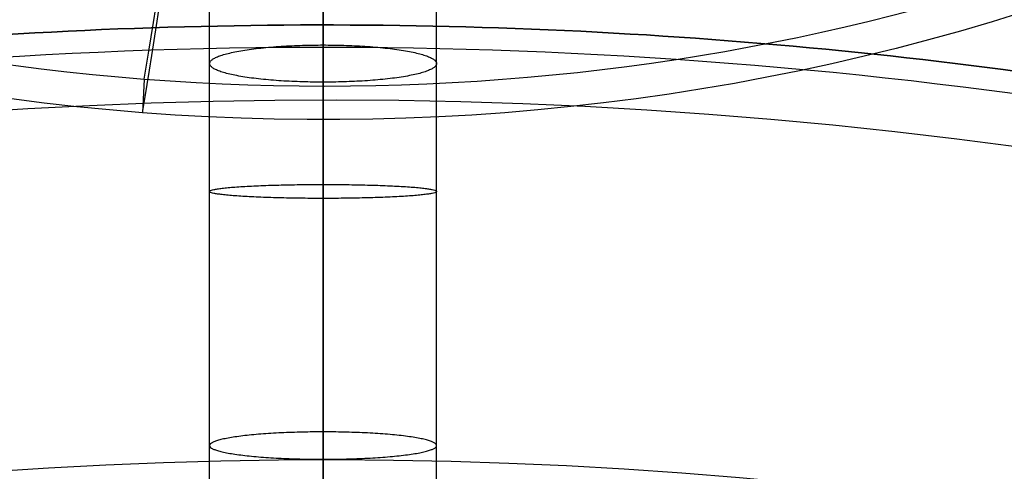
# Model space of a CAD drawing. Header units: millimetres. Extents: x -295 to 297, y -223 to 334.
# Tile 22 of 34: x -8 to 18, y 126 to 138. Entities that reach past the tile are written whole.
import ezdxf

# ---------------------------------------------------------------- set-up
doc = ezdxf.new("R2010")
doc.units = ezdxf.units.MM
doc.layers.add('Default', color=178, linetype='Continuous', true_color=0x000000)

msp = doc.modelspace()

# ---------------------------------------------------------------- linework, layer by layer
at = {"layer": 'Default'}
msp.add_line((-4.725614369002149, 136.0708187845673, -140.3944665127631), (-4.774017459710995, 135.1812346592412, -139.9402669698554), dxfattribs=at)
msp.add_arc((0.0046097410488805, 224.0026614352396, -234.9999999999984), 100.9999999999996, 300.0000000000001, 246.374193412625, dxfattribs=at)
at = {"layer": 'Default', "extrusion": (-5.134781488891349e-16, -0.5000000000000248, 0.8660254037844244)}
msp.add_arc((9.49e-13, 100.6864246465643, -189.6205839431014), 53.25295967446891, 174.9089331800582, 354.9089331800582, dxfattribs=at)
at = {"layer": 'Default', "extrusion": (4.996003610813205e-16, 0.5000000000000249, -0.8660254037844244)}
msp.add_arc((-9.545e-13, 100.6864246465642, 188.7824435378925), 53.79841421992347, 185.0910668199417, 5.091066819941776, dxfattribs=at)
at = {"layer": 'Default', "extrusion": (-0.9960549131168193, 0.07685022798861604, 0.04436949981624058)}
for radius, start, end in [(97.99999999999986, 27.04224219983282, 57.02708653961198), (98.99999999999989, 27.04224219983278, 57.05813488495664)]:
    msp.add_arc((-222.5899059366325, -185.4851227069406, 8.934812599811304), radius, start, end, dxfattribs=at)
at = {"layer": 'Default', "extrusion": (-2.129876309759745e-14, 1.229684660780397e-14, -1)}
msp.add_arc((-4.856e-13, -3.369e-13, 25.00000000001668), 135.4999999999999, 30.00000000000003, 210, dxfattribs=at)
at = {"layer": 'Default', "extrusion": (-6.919596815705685e-31, -3.995031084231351e-31, -1)}
msp.add_arc((-95.00460974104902, 59.45783471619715, 234.9999999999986), 100.9999999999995, 0, 60.00000000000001, dxfattribs=at)
at = {"layer": 'Default', "extrusion": (1, -7.679653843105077e-16, 1.556137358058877e-16)}
msp.add_arc((224.3117428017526, -187.1464859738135), 96.00000000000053, 145.6130832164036, 210.0000000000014, dxfattribs=at)
at = {"layer": 'Default', "extrusion": (-1, -5.684341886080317e-14, 0)}
for radius, end in [(96.00000000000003, 34.38691678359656), (100, 34.18951228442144)]:
    msp.add_arc((-224.311742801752, -187.1464859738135), radius, 329.9999999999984, end, dxfattribs=at)
at = {"layer": 'Default', "extrusion": (-2.187904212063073e-14, 1.263187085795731e-14, -1)}
msp.add_arc((-3.252e-13, -2.259e-13, 25.00000000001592), 126.0000000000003, 30.00000000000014, 210, dxfattribs=at)
at = {"layer": 'Default', "extrusion": (0, 0, -1)}
for centre, radius, start in [((5.75e-14, 5.3e-15, 26), 125, 30.00000000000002), ((5.75e-14, 5.3e-15, 27), 125, 30.00000000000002), ((-2.174e-13, -1.613e-13, 29.9544232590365), 122.520944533, 30.00000000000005)]:
    msp.add_arc(centre, radius, start, 210, dxfattribs=at)
at = {"layer": 'Default', "extrusion": (-1, 7.721742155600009e-16, -2.272219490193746e-16)}
msp.add_arc((-224.311742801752, -187.1464859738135), 99.99999999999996, 329.9999999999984, 34.18951228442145, dxfattribs=at)
at = {"layer": 'Default', "extrusion": (-6.549818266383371e-31, -3.781539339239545e-31, -1)}
msp.add_arc((-95.00460974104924, 59.45783471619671, 234.9999999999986), 88.99999999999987, 1.83e-13, 60.00000000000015, dxfattribs=at)
at = {"layer": 'Default'}
for points, knots in [([(-40.07163354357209, 132.3844606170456, -234.9999996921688), (-42.87612918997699, 133.61122372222, -234.9999982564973), (-48.36051156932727, 136.3170448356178, -234.9999954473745), (-56.16565885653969, 141.1003341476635, -234.9999914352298), (-63.50172867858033, 146.5759405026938, -234.9999876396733), (-68.04798558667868, 150.6663509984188, -234.9999852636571), (-72.3094302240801, 154.8706409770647, -234.9999830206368), (-76.2849570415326, 159.1534243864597, -234.9999809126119), (-81.65324884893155, 166.0590518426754, -234.999978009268), (-86.39883117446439, 173.4065459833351, -234.9999753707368), (-89.12860608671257, 178.5733039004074, -234.9999737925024), (-90.96156632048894, 182.4454595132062, -234.9999727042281), (-92.07365056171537, 184.9242080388, -234.9999720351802), (-94.09304536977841, 189.9654728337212, -234.9999707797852), (-95.3748874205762, 193.834185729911, -234.9999699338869), (-96.82647213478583, 198.8979986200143, -234.9999689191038), (-98.04290479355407, 203.849306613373, -234.9999680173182), (-98.87803372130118, 208.8789907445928, -234.9999672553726), (-99.80254241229, 216.1614928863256, -234.9999662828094), (-100.3229967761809, 225.7282026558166, -234.9999652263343), (-99.47386951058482, 235.2713578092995, -234.9999648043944), (-98.29305651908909, 242.5573892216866, -234.9999647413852), (-97.26651990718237, 247.6335395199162, -234.9999647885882), (-95.84970667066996, 252.6148778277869, -234.9999650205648), (-94.1891439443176, 257.6941822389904, -234.9999653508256), (-92.74488658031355, 261.5629348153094, -234.9999656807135), (-90.50543894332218, 266.5891546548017, -234.9999662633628), (-89.28234528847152, 269.0552458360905, -234.9999666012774), (-87.2802023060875, 272.8909360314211, -234.9999671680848), (-84.324559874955, 277.989206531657, -234.9999680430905), (-79.2457683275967, 285.2013448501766, -234.9999696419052), (-73.55236229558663, 291.9388638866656, -234.999971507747), (-69.36721814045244, 296.0876912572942, -234.9999729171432), (-64.91258162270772, 300.1285336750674, -234.9999744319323), (-60.19364284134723, 304.0287998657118, -234.9999760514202), (-52.62565210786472, 309.1966198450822, -234.9999786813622), (-44.61720158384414, 313.6514559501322, -234.9999814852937), (-39.01737779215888, 316.1258111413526, -234.9999834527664), (-33.38098668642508, 318.3122013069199, -234.9999854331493), (-27.7375913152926, 320.2153437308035, -234.9999874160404), (-19.07034534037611, 322.3011903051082, -234.9999904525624), (-10.25201229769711, 323.6084422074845, -234.9999935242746), (-4.306396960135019, 323.954163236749, -234.9999955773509), (0.075528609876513, 324.0124501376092, -234.9999970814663), (2.876715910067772, 323.9908202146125, -234.9999980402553), (8.469353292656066, 323.7125498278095, -234.9999999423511), (12.64515394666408, 323.2400961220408, -235.0000013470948), (18.0279084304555, 322.4006273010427, -235.0000031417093), (23.21814987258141, 321.3786985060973, -235.0000048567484), (28.31122591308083, 319.9491823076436, -235.0000065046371), (33.17935024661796, 318.3718545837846, -235.0000080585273), (37.82051459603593, 316.6754728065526, -235.0000095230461), (42.32351742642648, 314.640502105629, -235.0000108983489), (46.63717193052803, 312.4950823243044, -235.000012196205), (50.76223032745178, 310.2590334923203, -235.0000134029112), (54.72001565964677, 307.7387284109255, -235.0000145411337), (58.70719809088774, 304.997827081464, -235.0000156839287), (62.7050184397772, 302.0235469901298, -235.0000168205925), (66.46991537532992, 298.7594294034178, -235.0000178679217), (70.23746030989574, 295.2378169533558, -235.000018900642), (73.98147679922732, 291.4466377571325, -235.0000199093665), (77.4113403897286, 287.3690466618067, -235.0000207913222), (79.90717471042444, 284.1488687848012, -235.0000214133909), (81.58584054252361, 281.8857540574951, -235.0000218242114), (83.95698811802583, 278.3896491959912, -235.000022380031), (86.17844005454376, 274.7965667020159, -235.0000228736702), (87.55767219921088, 272.3394695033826, -235.0000231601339), (88.91428511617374, 269.7982423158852, -235.0000234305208), (90.24207619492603, 267.1730587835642, -235.0000236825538), (92.05730397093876, 263.1534662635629, -235.000023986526), (93.69357368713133, 259.0577530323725, -235.0000242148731), (94.66356383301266, 256.2804033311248, -235.0000243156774), (97.00945215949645, 249.0539470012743, -235.0000245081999), (99.68974862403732, 237.1544457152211, -235.0000243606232), (100.4257358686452, 219.017580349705, -235.0000227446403), (97.89710118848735, 201.0428160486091, -235.0000197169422), (94.05148169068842, 189.4672382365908, -235.0000167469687), (91.01442978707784, 182.5384109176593, -235.0000146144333), (89.80282480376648, 179.9290633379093, -235.0000137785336), (87.81943964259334, 176.0990625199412, -235.0000124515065), (85.67281847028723, 172.3581074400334, -235.0000110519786), (84.13473497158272, 169.9268566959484, -235.0000100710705), (81.82717049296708, 166.4478842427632, -235.000008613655), (78.61889039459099, 162.0170962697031, -235.0000066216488), (75.05876278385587, 157.8637299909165, -235.0000044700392), (71.44315208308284, 153.9802328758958, -235.0000023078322), (67.79902366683, 150.356891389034, -235.0000001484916), (63.88706525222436, 147.0244972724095, -234.9999978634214), (59.98860160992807, 143.9549256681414, -234.9999955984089), (56.12821653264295, 141.1336784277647, -234.9999933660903), (52.07582224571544, 138.5959424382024, -234.9999910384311), (50.00460974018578, 137.4001210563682, -234.9999898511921)], [-5.347238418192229, -5.347238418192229, -5.347238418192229, -5.347238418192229, -5.255671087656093, -5.164103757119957, -5.072536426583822, -4.980969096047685, -4.980969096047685, -4.893464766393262, -4.80596043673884, -4.718456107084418, -4.630951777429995, -4.630951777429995, -4.590304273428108, -4.549656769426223, -4.468361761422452, -4.468361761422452, -4.39207962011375, -4.315797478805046, -4.315797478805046, -4.172486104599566, -4.029174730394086, -4.029174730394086, -3.951691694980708, -3.874208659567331, -3.874208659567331, -3.791838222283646, -3.750653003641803, -3.709467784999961, -3.709467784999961, -3.621223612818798, -3.532979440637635, -3.444735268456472, -3.356491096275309, -3.356491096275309, -3.264825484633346, -3.173159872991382, -3.08149426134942, -2.989828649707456, -2.989828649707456, -2.900649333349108, -2.811470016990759, -2.722290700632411, -2.633111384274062, -2.633111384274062, -2.591200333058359, -2.549289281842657, -2.465467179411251, -2.465467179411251, -2.386325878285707, -2.307184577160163, -2.307184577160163, -2.233250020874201, -2.15931546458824, -2.15931546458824, -2.089135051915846, -2.018954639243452, -2.018954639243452, -1.944401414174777, -1.869848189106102, -1.869848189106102, -1.790133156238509, -1.710418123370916, -1.710418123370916, -1.668260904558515, -1.626103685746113, -1.583946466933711, -1.54178924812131, -1.54178924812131, -1.497775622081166, -1.453761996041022, -1.409748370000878, -1.365734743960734, -1.365734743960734, -1.182475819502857, -0.9992168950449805, -0.8159579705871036, -0.6326990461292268, -0.6326990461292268, -0.5896566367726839, -0.5466142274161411, -0.5035718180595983, -0.4605294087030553, -0.4605294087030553, -0.3786919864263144, -0.2968545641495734, -0.2968545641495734, -0.2199693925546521, -0.1430842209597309, -0.1430842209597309, -0.0715421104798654, 0, 0, 0, 0]), ([(-4.995390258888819, 59.45783471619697, -235.0000100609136), (-4.995393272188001, 61.26205412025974, -235.0000094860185), (-4.8977123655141, 64.92734186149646, -235.0000083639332), (-4.586476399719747, 68.69299406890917, -235.0000072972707), (-4.159492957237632, 72.50216700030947, -235.0000062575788), (-3.616689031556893, 76.3549036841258, -235.0000052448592), (-2.825489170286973, 80.27549747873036, -235.0000042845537), (-1.902139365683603, 84.2204576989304, -235.0000033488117), (-1.110436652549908, 87.19745999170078, -235.0000026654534), (0.1534481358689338, 91.18440816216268, -235.0000017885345), (0.8562928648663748, 93.18063775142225, -235.0000013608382), (1.595321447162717, 95.17670034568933, -235.0000009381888), (2.37052246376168, 97.17259179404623, -235.0000005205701), (3.64338369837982, 100.1601565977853, -234.9999999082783), (5.027582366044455, 103.1357601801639, -234.9999993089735), (6.025319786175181, 105.1077934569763, -234.9999989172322), (7.060822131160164, 107.0721505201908, -234.999998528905), (8.13408620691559, 109.0288142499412, -234.999998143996), (9.85734028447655, 111.9342975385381, -234.9999975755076), (11.69371115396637, 114.8039691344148, -234.9999970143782), (12.99302560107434, 116.6891222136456, -234.999996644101), (14.32962576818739, 118.5583184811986, -234.9999962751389), (15.7034970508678, 120.4115304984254, -234.9999959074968), (17.87445684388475, 123.1368121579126, -234.9999953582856), (20.15354658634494, 125.8011826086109, -234.9999948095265), (21.7434685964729, 127.5327462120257, -234.9999944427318), (23.36779067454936, 129.2400292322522, -234.9999940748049), (25.02648734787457, 130.9229972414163, -234.9999937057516), (27.61419664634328, 133.3684193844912, -234.9999931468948), (30.29773953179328, 135.7290152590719, -234.9999925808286), (32.14788861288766, 137.2425670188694, -234.9999921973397), (34.02713305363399, 138.7243426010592, -234.9999918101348), (35.93543279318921, 140.1743097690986, -234.9999914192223), (38.88001489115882, 142.2489026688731, -234.9999908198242), (41.90134273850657, 144.2185704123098, -234.9999902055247), (43.96294277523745, 145.458970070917, -234.9999897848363), (45.00460974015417, 146.0603750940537, -234.9999895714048)], [0, 0, 0, 0, 0.0654498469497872, 0.1308996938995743, 0.1308996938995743, 0.1963495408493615, 0.2617993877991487, 0.2617993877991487, 0.3272492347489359, 0.3599741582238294, 0.392699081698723, 0.392699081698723, 0.4254240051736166, 0.4581489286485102, 0.4908738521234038, 0.5235987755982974, 0.5235987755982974, 0.556323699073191, 0.5890486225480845, 0.6217735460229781, 0.6544984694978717, 0.6544984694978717, 0.6872233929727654, 0.7199483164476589, 0.7526732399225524, 0.7853981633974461, 0.7853981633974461, 0.8181230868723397, 0.8508480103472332, 0.8835729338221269, 0.9162978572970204, 0.9162978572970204, 0.949022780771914, 0.9817477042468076, 1.014472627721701, 1.047197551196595, 1.047197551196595, 1.047197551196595, 1.047197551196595]), ([(50.00460974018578, 137.4001210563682, -234.9999898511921), (49.06710947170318, 136.8588565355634, -234.9999900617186), (47.21166943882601, 135.7424968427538, -234.9999904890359), (44.4924743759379, 133.9697958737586, -234.9999911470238), (41.84235048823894, 132.1026622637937, -234.9999918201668), (40.12488072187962, 130.7976918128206, -234.9999922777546), (38.43356072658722, 129.4640937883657, -234.9999927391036), (36.76842655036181, 128.1018972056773, -234.999993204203), (34.35323795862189, 125.9773609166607, -234.9999939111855), (32.02429958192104, 123.7764809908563, -234.9999946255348), (30.53147258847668, 122.2618097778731, -234.9999951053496), (29.06958269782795, 120.7252550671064, -234.9999955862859), (27.63865293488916, 119.1668478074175, -234.9999960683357), (25.58747208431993, 116.7689144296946, -234.9999967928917), (23.63360840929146, 114.3161608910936, -234.9999975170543), (22.39712403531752, 112.6482701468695, -234.9999979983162), (21.19418427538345, 110.9659933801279, -234.9999984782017), (20.02480042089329, 109.2693558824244, -234.9999989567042), (18.37206806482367, 106.6866509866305, -234.9999996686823), (16.82113703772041, 104.071716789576, -235.0000003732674), (15.85520282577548, 102.3107183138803, -235.0000008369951), (14.92324500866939, 100.5427988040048, -235.0000012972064), (14.02529419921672, 98.7679646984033, -235.0000017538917), (12.36422968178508, 95.1972487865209, -235.0000026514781), (11.26880409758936, 92.50304299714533, -235.0000033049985), (9.938561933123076, 88.91013171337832, -235.0000041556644), (8.73857699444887, 85.31660038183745, -235.000004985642), (7.788535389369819, 81.7441951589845, -235.0000057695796), (6.957522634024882, 78.19373048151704, -235.0000065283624), (6.245729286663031, 74.66655387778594, -235.0000072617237), (5.513047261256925, 69.46738315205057, -235.0000082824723), (5.092541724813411, 64.38171555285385, -235.0000092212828), (5.004604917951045, 61.08163074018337, -235.0000097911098), (5.004609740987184, 59.45783471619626, -235.0000100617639)], [-1.047197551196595, -1.047197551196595, -1.047197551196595, -1.047197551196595, -1.014472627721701, -0.9817477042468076, -0.949022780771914, -0.9162978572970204, -0.9162978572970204, -0.8835729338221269, -0.8508480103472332, -0.8181230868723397, -0.7853981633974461, -0.7853981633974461, -0.7526732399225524, -0.7199483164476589, -0.6872233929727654, -0.6544984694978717, -0.6544984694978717, -0.6217735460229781, -0.5890486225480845, -0.556323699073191, -0.5235987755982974, -0.5235987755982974, -0.4908738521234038, -0.4581489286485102, -0.392699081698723, -0.392699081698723, -0.3272492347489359, -0.2617993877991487, -0.2617993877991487, -0.1963495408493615, -0.1308996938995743, -0.0654498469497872, 0, 0, 0, 0])]:
    msp.add_open_spline(points, degree=3, knots=knots, dxfattribs=at)
for points, weights, knots in [([(47.50397820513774, 141.731341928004, -230.0000001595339), (190.0020835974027, 224.0026614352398, -230.0000001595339), (47.50397820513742, 306.2739809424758, -230.0000001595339), (-94.99412718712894, 388.54530044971, -230.0000001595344), (-94.99412718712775, 224.0026614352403, -230.0000001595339), (-94.99412718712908, 158.3214390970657, -230.0000001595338), (-33.54523286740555, 135.1253973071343, -230.0000001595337)], [1, 0.5, 1, 0.5, 1, 0.7147071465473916, 0.7549823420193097], [0, 0, 0, 329.8132134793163, 329.8132134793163, 659.6264269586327, 659.6264269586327, 847.8131325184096, 847.8131325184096, 847.8131325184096]), ([(47.50385189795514, 141.7315606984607, -229.0000001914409), (190.0015783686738, 224.0026614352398, -229.0000001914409), (47.50385189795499, 306.2737621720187, -229.0000001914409), (-94.99387457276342, 388.5448629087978, -229.0000001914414), (-94.99387457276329, 224.0026614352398, -229.0000001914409), (-94.99387457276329, 158.3228799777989, -229.0000001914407), (-33.5467466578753, 135.1262387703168, -229.0000001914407)], [1, 0.5, 1, 0.5, 1, 0.7147110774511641, 0.7549812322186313], [0, 0, 0, 0.373789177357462, 0.373789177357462, 0.747578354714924, 0.747578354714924, 0.960854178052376, 0.960854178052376, 0.960854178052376]), ([(47.50308276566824, 141.7328928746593, -239.9999990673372), (189.9985018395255, 224.0026614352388, -239.9999990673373), (47.50308276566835, 306.2724299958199, -239.9999990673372), (-94.99233630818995, 388.5421985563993, -239.9999990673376), (-94.99233630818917, 224.0026614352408, -239.9999990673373), (-94.99233630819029, 158.3215068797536, -239.9999990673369), (-33.54311869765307, 135.1265134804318, -239.9999990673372)], [1, 0.5, 1, 0.5, 1, 0.7147035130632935, 0.7549833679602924], [0, 0, 0, 329.8132803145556, 329.8132803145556, 659.6265606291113, 659.6265606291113, 847.8157010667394, 847.8157010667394, 847.8157010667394]), ([(47.50277737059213, 141.7334218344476, -240.9999988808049), (189.997280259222, 224.0026614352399, -240.9999988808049), (47.50277737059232, 306.271901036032, -240.9999988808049), (-94.99172551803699, 388.5411406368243, -240.9999988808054), (-94.9917255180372, 224.0026614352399, -240.9999988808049), (-94.99172551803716, 158.3230133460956, -240.9999988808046), (-33.54427551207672, 135.1276030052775, -240.999998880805)], [1, 0.5, 1, 0.5, 1, 0.7147068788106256, 0.7549824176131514], [0, 0, 0, 0.373789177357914, 0.373789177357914, 0.747578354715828, 0.747578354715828, 0.9608573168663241, 0.9608573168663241, 0.9608573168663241]), ([(119.0784930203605, -68.75000000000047), (50.32849302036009, -187.828493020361), (-68.75000000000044, -119.0784930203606), (-187.828493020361, -50.32849302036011), (-119.0784930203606, 68.75000000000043), (-50.32849302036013, 187.828493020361), (68.75000000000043, 119.0784930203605), (187.828493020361, 50.32849302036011), (119.0784930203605, -68.75000000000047)], [1, 0.7071067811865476, 1, 0.7071067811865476, 1, 0.7071067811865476, 1, 0.7071067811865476, 1], [0, 0, 0, 215.9844949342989, 215.9844949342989, 431.9689898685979, 431.9689898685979, 647.9534848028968, 647.9534848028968, 863.9379797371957, 863.9379797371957, 863.9379797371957]), ([(119.0784930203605, -68.75000000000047, -11.5), (50.32849302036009, -187.828493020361, -11.5), (-68.75000000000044, -119.0784930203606, -11.5), (-187.828493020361, -50.32849302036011, -11.5), (-119.0784930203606, 68.75000000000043, -11.5), (-50.32849302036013, 187.828493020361, -11.5), (68.75000000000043, 119.0784930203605, -11.5), (187.828493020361, 50.32849302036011, -11.5), (119.0784930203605, -68.75000000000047, -11.5)], [1, 0.7071067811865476, 1, 0.7071067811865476, 1, 0.7071067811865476, 1, 0.7071067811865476, 1], [0, 0, 0, 215.9844949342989, 215.9844949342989, 431.9689898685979, 431.9689898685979, 647.9534848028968, 647.9534848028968, 863.9379797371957, 863.9379797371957, 863.9379797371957]), ([(-119.0784930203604, 68.75000000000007, -23), (-50.32849302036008, 187.828493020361, -23), (68.75000000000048, 119.0784930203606, -23), (187.8284930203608, 50.32849302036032, -23), (119.0784930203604, -68.75000000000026, -23)], [1.000000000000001, 0.7071067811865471, 1, 0.7071067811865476, 1], [431.9689898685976, 431.9689898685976, 431.9689898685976, 647.9534848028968, 647.9534848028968, 863.9379797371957, 863.9379797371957, 863.9379797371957]), ([(-118.5711870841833, 68.45710678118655, -24.41421356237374), (-2.24e-14, 273.8284271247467, -24.41421356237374), (118.5711870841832, 68.45710678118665, -24.41421356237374), (158.0949053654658, 1.86139662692e-05, -24.41421356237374), (118.5712032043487, -68.45707886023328, -24.41421356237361)], [0.839399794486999, 0.4196998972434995, 0.839399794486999, 0.6295498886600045, 0.6295498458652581], [0, 0, 0, 0.647249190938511, 0.647249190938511, 0.9708737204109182, 0.9708737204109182, 0.9708737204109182])]:
    msp.add_rational_spline(points, weights, degree=2, knots=knots, dxfattribs=at)
at = {"layer": 'Default', "extrusion": (1, 1.890255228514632e-15, -8.338515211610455e-15)}
msp.add_open_spline([(1.447e-13, 10.70732175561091, -184.5071722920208), (1.305e-13, 11.29187227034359, -184.5477244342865), (1.003e-13, 12.43050544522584, -184.6058937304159), (5.68e-14, 14.15824357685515, -184.6284516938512), (1.77e-14, 16.01099239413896, -184.5997558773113), (-1.25e-14, 17.84810901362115, -184.5459799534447), (-3.65e-14, 19.98479498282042, -184.4852711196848), (-5.78e-14, 22.32120740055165, -184.4202229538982), (-7.73e-14, 25.08997076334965, -184.2667791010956), (-8.8e-14, 28.03067232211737, -183.9717571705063), (-9.51e-14, 31.13484900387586, -183.4700032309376), (-9.51e-14, 34.36559331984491, -182.6925084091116), (-8.62e-14, 37.66937268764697, -181.5690454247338), (-7.2e-14, 40.9781198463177, -180.0373066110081), (-4.71e-14, 44.24571166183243, -178.0253826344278), (-1.87e-14, 47.21126130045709, -175.6325412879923), (1.33e-14, 49.93531797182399, -172.8385289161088), (5.59e-14, 52.48316643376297, -169.7046929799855), (1.021e-13, 54.96312546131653, -166.1472070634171), (1.447e-13, 57.34807682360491, -162.2645835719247), (1.98e-13, 59.66995863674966, -158.0614365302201), (2.584e-13, 61.95288769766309, -153.5300972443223), (3.152e-13, 64.19728938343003, -148.7103189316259), (3.969e-13, 67.12992046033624, -141.9869162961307), (4.964e-13, 70.61979984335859, -133.3274182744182), (6.243e-13, 74.61671799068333, -122.8454162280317), (7.167e-13, 77.89755910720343, -114.1781078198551), (7.806e-13, 80.53157529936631, -107.4570938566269), (8.233e-13, 82.47957342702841, -102.6727394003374), (8.659e-13, 84.43535518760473, -98.12313957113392), (8.943e-13, 86.63398592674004, -93.36138311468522), (9.441e-13, 89.03286889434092, -88.71531343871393), (9.583e-13, 91.70011736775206, -84.26521514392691), (9.796e-13, 94.32230235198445, -80.4916357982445), (9.725e-13, 97.06296507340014, -77.1354518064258), (9.796e-13, 99.91933068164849, -74.19174464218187), (9.654e-13, 102.900901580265, -71.63345798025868), (9.725e-13, 106.0078976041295, -69.43455096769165), (9.512e-13, 108.6938880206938, -67.87796365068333), (9.37e-13, 110.8768489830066, -66.78823816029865), (9.37e-13, 113.0354916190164, -65.81364599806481), (9.299e-13, 115.7449015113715, -64.75283245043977), (9.228e-13, 119.0778410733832, -63.69039976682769), (9.156e-13, 122.505979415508, -62.85816023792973), (9.156e-13, 127.2214077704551, -62.08679454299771), (9.156e-13, 132.0835058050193, -61.90484520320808), (9.228e-13, 136.9722382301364, -62.45036721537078), (9.228e-13, 140.6273543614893, -63.256371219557), (9.299e-13, 143.6234369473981, -64.27770971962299), (9.512e-13, 146.0338248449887, -65.34068743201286), (9.796e-13, 148.5673328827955, -66.65208120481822), (9.796e-13, 151.6588224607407, -68.6196876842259), (1.008e-12, 155.150875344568, -71.32770497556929), (1.0364e-12, 158.4373430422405, -74.29185035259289), (1.0506e-12, 162.4545868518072, -78.38092397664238), (1.0364e-12, 166.7572303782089, -83.44115316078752), (1.008e-12, 170.3732180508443, -88.3220864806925), (9.654e-13, 172.5120586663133, -91.4552451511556), (9.228e-13, 173.7453783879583, -93.33056815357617), (8.375e-13, 174.8539296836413, -95.09784933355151), (7.522e-13, 176.0203454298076, -97.11978851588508), (6.385e-13, 177.055876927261, -99.0696033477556), (5.391e-13, 177.6975074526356, -100.343034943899), (5.248e-13, 178.0221539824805, -100.9901333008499)], degree=3, knots=[0, 0, 0, 0, 1.863939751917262, 3.650830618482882, 5.505783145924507, 7.612479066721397, 9.21394241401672, 11.86132976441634, 14.75365442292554, 17.86400946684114, 21.19962314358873, 24.79584696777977, 28.57762514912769, 32.54788514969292, 36.73189302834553, 41.17882487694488, 45.07374902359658, 49.40701945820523, 54.00011867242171, 58.66228076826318, 63.53355926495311, 68.77861260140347, 74.18857589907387, 79.7278620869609, 91.04153513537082, 102.4008310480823, 113.4750341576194, 118.8012794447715, 123.9323268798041, 128.8284849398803, 133.4518795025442, 139.3546545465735, 144.0331602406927, 148.4157726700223, 152.4776775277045, 156.2855669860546, 159.9073361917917, 163.4099985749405, 166.8572129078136, 168.5511387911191, 170.2450646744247, 173.5230944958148, 176.801124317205, 180.1226387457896, 183.4441531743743, 190.16812285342, 193.5673602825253, 196.949218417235, 200.3990055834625, 202.1917784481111, 204.1336719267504, 208.2036346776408, 212.3893804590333, 216.6367162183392, 220.8764332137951, 228.940169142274, 235.9705638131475, 238.6516894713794, 240.058372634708, 242.5181438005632, 244.6605072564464, 246.7104107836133, 248.8672730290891, 248.8672730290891, 248.8672730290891, 248.8672730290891], dxfattribs=at)
at = {"layer": 'Default', "extrusion": (1, 2.27714556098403e-15, -8.871090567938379e-15)}
msp.add_open_spline([(-2.999999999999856, 10.50000000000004, -187.5000000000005), (-2.999999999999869, 11.1195059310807, -187.5429949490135), (-2.999999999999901, 12.33558810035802, -187.6051516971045), (-2.999999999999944, 14.17063336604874, -187.628836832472), (-2.999999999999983, 16.0867514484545, -187.5988633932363), (-3.000000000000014, 17.94058675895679, -187.5445583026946), (-3.000000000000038, 20.05825184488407, -187.4843578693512), (-3.000000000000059, 22.43721792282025, -187.4183095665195), (-3.000000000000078, 25.3169810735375, -187.2591958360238), (-3.00000000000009, 28.4152723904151, -186.9488169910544), (-3.000000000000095, 31.72177744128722, -186.4149666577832), (-3.000000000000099, 35.19717111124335, -185.5793081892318), (-3.000000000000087, 38.78281904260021, -184.3608651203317), (-3.000000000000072, 42.3996942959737, -182.6870029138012), (-3.000000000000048, 45.9833168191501, -180.481242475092), (-3.000000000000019, 49.23957107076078, -177.8525313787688), (-2.999999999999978, 52.19092941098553, -174.8228147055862), (-2.99999999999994, 54.88818819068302, -171.5022083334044), (-2.999999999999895, 57.478857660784, -167.7846250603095), (-2.999999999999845, 59.94408043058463, -163.7702171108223), (-2.99999999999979, 62.32630148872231, -159.4571890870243), (-2.999999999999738, 64.65490597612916, -154.8346604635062), (-2.999999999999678, 66.93386793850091, -149.9403283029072), (-2.999999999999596, 69.90085308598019, -143.1377686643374), (-2.999999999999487, 73.4159533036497, -134.4147964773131), (-2.999999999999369, 77.423965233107, -123.903353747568), (-2.999999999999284, 80.69975963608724, -115.2495856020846), (-2.999999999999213, 83.31868574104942, -108.5672798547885), (-2.999999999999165, 85.24877271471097, -103.8271382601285), (-2.999999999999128, 87.17778041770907, -99.34012937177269), (-2.999999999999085, 89.33339474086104, -94.6724021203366), (-2.999999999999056, 91.6602424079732, -90.16759644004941), (-2.999999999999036, 94.22639330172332, -85.88735648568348), (-2.999999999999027, 96.72509496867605, -82.29291673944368), (-2.999999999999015, 99.31089703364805, -79.12764412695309), (-2.999999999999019, 101.981308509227, -76.37656895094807), (-2.999999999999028, 104.7505359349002, -74.00098740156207), (-2.999999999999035, 107.6294716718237, -71.96346509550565), (-2.999999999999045, 110.1248809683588, -70.51694761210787), (-2.999999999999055, 112.1640929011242, -69.49888267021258), (-2.999999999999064, 114.1886807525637, -68.58459597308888), (-2.999999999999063, 116.7515710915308, -67.58104953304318), (-2.999999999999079, 119.8899935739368, -66.58097197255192), (-2.999999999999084, 123.1057238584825, -65.80053535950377), (-2.999999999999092, 127.5062293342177, -65.08118564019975), (-2.999999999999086, 132.0030900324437, -64.91534134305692), (-2.999999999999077, 136.4839131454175, -65.41607954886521), (-2.999999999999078, 139.8183373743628, -66.15169079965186), (-2.999999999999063, 142.5444005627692, -67.08114272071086), (-2.999999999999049, 144.7363808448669, -68.04777609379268), (-2.999999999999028, 147.0479920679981, -69.24382582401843), (-2.999999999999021, 149.9208949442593, -71.07012949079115), (-2.999999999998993, 153.217568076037, -73.62524385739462), (-2.999999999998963, 156.35656900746, -76.45544792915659), (-2.99999999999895, 160.225191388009, -80.39238475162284), (-2.999999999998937, 164.404050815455, -85.30540245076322), (-2.999999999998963, 167.932852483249, -90.06829035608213), (-2.999999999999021, 170.0221806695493, -93.12900107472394), (-2.999999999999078, 171.2214426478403, -94.95260001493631), (-2.999999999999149, 172.2857303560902, -96.64984127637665), (-2.999999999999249, 173.3939402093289, -98.57093010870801), (-2.999999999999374, 174.3869032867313, -100.4400041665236), (-2.999999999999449, 175.0180053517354, -101.6921717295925), (-2.999999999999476, 175.3405017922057, -102.335027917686)], degree=3, knots=[0, 0, 0, 0, 1.863939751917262, 3.650830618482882, 5.505783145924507, 7.612479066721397, 9.21394241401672, 11.86132976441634, 14.75365442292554, 17.86400946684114, 21.19962314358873, 24.79584696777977, 28.57762514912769, 32.54788514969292, 36.73189302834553, 41.17882487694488, 45.07374902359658, 49.40701945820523, 54.00011867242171, 58.66228076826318, 63.53355926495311, 68.77861260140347, 74.18857589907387, 79.7278620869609, 91.04153513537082, 102.4008310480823, 113.4750341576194, 118.8012794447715, 123.9323268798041, 128.8284849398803, 133.4518795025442, 139.3546545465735, 144.0331602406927, 148.4157726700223, 152.4776775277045, 156.2855669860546, 159.9073361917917, 163.4099985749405, 166.8572129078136, 168.5511387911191, 170.2450646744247, 173.5230944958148, 176.801124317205, 180.1226387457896, 183.4441531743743, 190.16812285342, 193.5673602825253, 196.949218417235, 200.3990055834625, 202.1917784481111, 204.1336719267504, 208.2036346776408, 212.3893804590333, 216.6367162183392, 220.8764332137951, 228.940169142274, 235.9705638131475, 238.6516894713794, 240.058372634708, 242.5181438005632, 244.6605072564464, 246.7104107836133, 248.8672730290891, 248.8672730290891, 248.8672730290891, 248.8672730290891], dxfattribs=at)
at = {"layer": 'Default', "extrusion": (1, 2.415771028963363e-15, -8.977757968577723e-15)}
msp.add_open_spline([(3.000000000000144, 10.50000000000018, -187.5000000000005), (3.000000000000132, 11.11950593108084, -187.5429949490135), (3.000000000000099, 12.33558810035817, -187.6051516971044), (3.000000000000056, 14.17063336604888, -187.6288368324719), (3.000000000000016, 16.08675144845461, -187.5988633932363), (2.999999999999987, 17.94058675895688, -187.5445583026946), (2.999999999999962, 20.05825184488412, -187.4843578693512), (2.99999999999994, 22.4372179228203, -187.4183095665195), (2.999999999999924, 25.31698107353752, -187.2591958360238), (2.999999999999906, 28.41527239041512, -186.9488169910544), (2.999999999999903, 31.72177744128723, -186.4149666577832), (2.999999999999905, 35.19717111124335, -185.5793081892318), (2.999999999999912, 38.78281904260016, -184.3608651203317), (2.999999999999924, 42.39969429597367, -182.6870029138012), (2.999999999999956, 45.98331681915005, -180.481242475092), (2.999999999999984, 49.23957107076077, -177.8525313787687), (3.000000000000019, 52.19092941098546, -174.8228147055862), (3.000000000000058, 54.88818819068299, -171.5022083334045), (3.000000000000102, 57.47885766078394, -167.7846250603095), (3.000000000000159, 59.94408043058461, -163.7702171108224), (3.000000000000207, 62.32630148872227, -159.4571890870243), (3.000000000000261, 64.65490597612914, -154.8346604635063), (3.000000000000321, 66.93386793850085, -149.9403283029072), (3.0000000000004, 69.90085308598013, -143.1377686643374), (3.000000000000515, 73.41595330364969, -134.4147964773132), (3.000000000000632, 77.42396523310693, -123.9033537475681), (3.000000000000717, 80.69975963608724, -115.2495856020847), (3.000000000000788, 83.31868574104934, -108.5672798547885), (3.000000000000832, 85.24877271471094, -103.8271382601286), (3.000000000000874, 87.17778041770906, -99.34012937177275), (3.000000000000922, 89.33339474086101, -94.67240212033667), (3.000000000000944, 91.6602424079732, -90.16759644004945), (3.000000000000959, 94.22639330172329, -85.88735648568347), (3.000000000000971, 96.72509496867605, -82.29291673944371), (3.000000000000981, 99.31089703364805, -79.12764412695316), (3.000000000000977, 101.981308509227, -76.37656895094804), (3.00000000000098, 104.7505359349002, -74.00098740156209), (3.000000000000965, 107.6294716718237, -71.96346509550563), (3.000000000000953, 110.1248809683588, -70.51694761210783), (3.000000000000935, 112.1640929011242, -69.49888267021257), (3.000000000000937, 114.1886807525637, -68.5845959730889), (3.000000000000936, 116.7515710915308, -67.58104953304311), (3.000000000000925, 119.8899935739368, -66.58097197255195), (3.000000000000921, 123.1057238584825, -65.80053535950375), (3.000000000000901, 127.5062293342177, -65.08118564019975), (3.000000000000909, 132.0030900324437, -64.91534134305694), (3.000000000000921, 136.4839131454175, -65.41607954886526), (3.000000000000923, 139.8183373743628, -66.15169079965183), (3.000000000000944, 142.5444005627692, -67.08114272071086), (3.000000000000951, 144.7363808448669, -68.04777609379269), (3.000000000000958, 147.0479920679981, -69.24382582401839), (3.000000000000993, 149.9208949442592, -71.07012949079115), (3.000000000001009, 153.217568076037, -73.62524385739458), (3.000000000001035, 156.35656900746, -76.45544792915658), (3.000000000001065, 160.225191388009, -80.39238475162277), (3.000000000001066, 164.4040508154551, -85.30540245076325), (3.000000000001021, 167.932852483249, -90.06829035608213), (3.000000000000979, 170.0221806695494, -93.12900107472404), (3.000000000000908, 171.2214426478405, -94.95260001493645), (3.000000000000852, 172.2857303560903, -96.64984127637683), (3.000000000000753, 173.3939402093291, -98.57093010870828), (3.000000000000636, 174.3869032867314, -100.4400041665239), (3.000000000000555, 175.0180053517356, -101.6921717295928), (3.00000000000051, 175.3405017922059, -102.3350279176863)], degree=3, knots=[0, 0, 0, 0, 1.863939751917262, 3.650830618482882, 5.505783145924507, 7.612479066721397, 9.21394241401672, 11.86132976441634, 14.75365442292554, 17.86400946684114, 21.19962314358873, 24.79584696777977, 28.57762514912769, 32.54788514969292, 36.73189302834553, 41.17882487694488, 45.07374902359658, 49.40701945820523, 54.00011867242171, 58.66228076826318, 63.53355926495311, 68.77861260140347, 74.18857589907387, 79.7278620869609, 91.04153513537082, 102.4008310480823, 113.4750341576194, 118.8012794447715, 123.9323268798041, 128.8284849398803, 133.4518795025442, 139.3546545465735, 144.0331602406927, 148.4157726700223, 152.4776775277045, 156.2855669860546, 159.9073361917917, 163.4099985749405, 166.8572129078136, 168.5511387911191, 170.2450646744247, 173.5230944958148, 176.801124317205, 180.1226387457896, 183.4441531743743, 190.16812285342, 193.5673602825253, 196.949218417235, 200.3990055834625, 202.1917784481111, 204.1336719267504, 208.2036346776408, 212.3893804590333, 216.6367162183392, 220.8764332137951, 228.940169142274, 235.9705638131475, 238.6516894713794, 240.058372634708, 242.5181438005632, 244.6605072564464, 246.7104107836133, 248.8672730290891, 248.8672730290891, 248.8672730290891, 248.8672730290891], dxfattribs=at)
at = {"layer": 'Default', "extrusion": (1, 2.371154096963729e-15, -8.9875417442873e-15)}
msp.add_open_spline([(1.438e-13, 10.29267824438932, -190.4928277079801), (1.296e-13, 10.94713959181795, -190.5382654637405), (9.94e-14, 12.24067075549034, -190.6044096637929), (5.59e-14, 14.18302315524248, -190.6292219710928), (1.5e-14, 16.16251050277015, -190.5979709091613), (-1.43e-14, 18.03306450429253, -190.5431366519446), (-3.83e-14, 20.13170870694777, -190.4834446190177), (-5.96e-14, 22.5532284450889, -190.4163961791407), (-7.91e-14, 25.54399138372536, -190.2516125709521), (-9.15e-14, 28.79987245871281, -189.9258768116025), (-9.69e-14, 32.30870587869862, -189.3599300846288), (-9.69e-14, 36.02874890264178, -188.4661079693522), (-8.98e-14, 39.89626539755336, -187.1526848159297), (-7.56e-14, 43.82126874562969, -185.3366992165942), (-4.36e-14, 47.72092197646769, -182.937102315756), (-1.52e-14, 51.26788084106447, -180.0725214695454), (2.39e-14, 54.44654085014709, -176.8071004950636), (6.65e-14, 57.29320994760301, -173.2997236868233), (1.092e-13, 59.99458986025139, -169.4220430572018), (1.625e-13, 62.5400840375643, -165.27585064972), (2.158e-13, 64.98264434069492, -160.8529416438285), (2.655e-13, 67.35692425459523, -156.1392236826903), (3.33e-13, 69.6704464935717, -151.1703376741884), (4.147e-13, 72.67178571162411, -144.2886210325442), (5.177e-13, 76.21210676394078, -135.5021746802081), (6.385e-13, 80.23121247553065, -124.9612912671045), (7.309e-13, 83.50196016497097, -116.3210633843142), (7.949e-13, 86.10579618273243, -109.67746585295), (8.446e-13, 88.01797200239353, -104.9815371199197), (8.872e-13, 89.92020564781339, -100.5571191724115), (9.228e-13, 92.03280355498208, -95.98342112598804), (9.512e-13, 94.28761592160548, -91.61987944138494), (9.725e-13, 96.75266923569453, -87.50949782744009), (9.725e-13, 99.1278875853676, -84.09419768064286), (9.796e-13, 101.558828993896, -81.11983644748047), (9.867e-13, 104.0432863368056, -78.56139325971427), (9.725e-13, 106.6001702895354, -76.36851682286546), (9.583e-13, 109.2510457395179, -74.49237922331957), (9.583e-13, 111.5558739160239, -73.15593157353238), (9.441e-13, 113.4513368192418, -72.20952718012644), (9.37e-13, 115.341869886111, -71.35554594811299), (9.299e-13, 117.7582406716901, -70.40926661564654), (9.228e-13, 120.7021460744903, -69.47154417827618), (9.156e-13, 123.7054683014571, -68.74291048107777), (9.156e-13, 127.7910508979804, -68.07557673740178), (9.085e-13, 131.9226742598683, -67.92583748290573), (9.156e-13, 135.9955880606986, -68.3817918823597), (9.156e-13, 139.0093203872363, -69.04701037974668), (9.441e-13, 141.4653641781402, -69.88457572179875), (9.583e-13, 143.4389368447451, -70.75486475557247), (9.725e-13, 145.5286512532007, -71.83557044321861), (1.008e-12, 148.1829674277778, -73.52057129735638), (1.0222e-12, 151.2842608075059, -75.92278273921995), (1.0364e-12, 154.2757949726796, -78.61904550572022), (1.0649e-12, 157.9957959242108, -82.4038455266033), (1.0791e-12, 162.0508712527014, -87.1696517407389), (1.0364e-12, 165.4924869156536, -91.81449423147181), (9.938e-13, 167.5323026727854, -94.80275699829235), (9.37e-13, 168.6975069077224, -96.5746318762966), (8.659e-13, 169.7175310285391, -98.20183321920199), (7.522e-13, 170.7675349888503, -100.0220717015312), (6.385e-13, 171.7179296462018, -101.810404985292), (5.675e-13, 172.3385032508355, -103.0413085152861), (5.391e-13, 172.6588496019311, -103.6799225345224)], degree=3, knots=[0, 0, 0, 0, 1.863939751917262, 3.650830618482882, 5.505783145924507, 7.612479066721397, 9.21394241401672, 11.86132976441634, 14.75365442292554, 17.86400946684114, 21.19962314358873, 24.79584696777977, 28.57762514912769, 32.54788514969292, 36.73189302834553, 41.17882487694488, 45.07374902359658, 49.40701945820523, 54.00011867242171, 58.66228076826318, 63.53355926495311, 68.77861260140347, 74.18857589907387, 79.7278620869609, 91.04153513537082, 102.4008310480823, 113.4750341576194, 118.8012794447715, 123.9323268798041, 128.8284849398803, 133.4518795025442, 139.3546545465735, 144.0331602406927, 148.4157726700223, 152.4776775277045, 156.2855669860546, 159.9073361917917, 163.4099985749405, 166.8572129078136, 168.5511387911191, 170.2450646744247, 173.5230944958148, 176.801124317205, 180.1226387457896, 183.4441531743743, 190.16812285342, 193.5673602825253, 196.949218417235, 200.3990055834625, 202.1917784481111, 204.1336719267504, 208.2036346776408, 212.3893804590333, 216.6367162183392, 220.8764332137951, 228.940169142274, 235.9705638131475, 238.6516894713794, 240.058372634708, 242.5181438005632, 244.6605072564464, 246.7104107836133, 248.8672730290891, 248.8672730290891, 248.8672730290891, 248.8672730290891], dxfattribs=at)
at = {"layer": 'Default'}
for points, weights in [([(0.0046097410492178, 59.45783471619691, -239.9999999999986), (0.0046097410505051, 114.3061102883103, -239.9999999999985), (47.50460973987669, 141.7302480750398, -239.9999999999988)], [0.9999999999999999, 0.750000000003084, 0.7500000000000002]), ([(0.0046097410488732, 59.4578347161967, -229.9999999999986), (0.0046097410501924, 114.3061102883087, -229.9999999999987), (47.50460973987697, 141.7302480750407, -229.9999999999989)], [1, 0.7500000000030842, 0.7500000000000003]), ([(0.0046097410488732, 59.4578347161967, -240.9999999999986), (0.0046097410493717, 114.306110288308, -240.9999999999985), (47.50460973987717, 141.7302480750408, -240.9999999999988)], [1, 0.750000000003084, 0.7500000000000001]), ([(0.0046097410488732, 59.4578347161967, -228.9999999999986), (0.0046097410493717, 114.306110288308, -228.9999999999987), (47.50460973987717, 141.7302480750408, -228.9999999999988)], [1, 0.750000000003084, 0.7500000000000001])]:
    msp.add_rational_spline(points, weights, degree=2, dxfattribs=at)
at = {"layer": 'Default', "extrusion": (-6.723017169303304e-15, 0.9865270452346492, -0.1635982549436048)}
msp.add_rational_spline([(9.219e-13, 136.9704704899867, -62.516480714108), (-2.99999999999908, 136.9704704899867, -62.51648071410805), (-2.999999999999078, 136.4796757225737, -65.47606186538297), (-2.99999999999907, 135.9888809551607, -68.43564301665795), (9.148e-13, 135.9888809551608, -68.43564301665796), (3.000000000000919, 135.9888809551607, -68.43564301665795), (3.00000000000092, 136.4796757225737, -65.47606186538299), (3.000000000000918, 136.9704704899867, -62.51648071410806), (9.219e-13, 136.9704704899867, -62.516480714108)], [1, 0.7071067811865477, 1, 0.7071067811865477, 1, 0.7071067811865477, 1, 0.7071067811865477, 1], degree=2, knots=[0, 0, 0, 4.71238898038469, 4.71238898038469, 9.42477796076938, 9.42477796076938, 14.13716694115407, 14.13716694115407, 18.84955592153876, 18.84955592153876, 18.84955592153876], dxfattribs=at)
at = {"layer": 'Default', "extrusion": (-4.873511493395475e-15, -0.9981110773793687, 0.06143514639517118)}
msp.add_rational_spline([(9.18e-13, 133.2874406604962, -62.10069734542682), (-2.999999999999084, 133.2874406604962, -62.10069734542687), (-2.999999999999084, 133.1031361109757, -65.09501612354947), (-2.99999999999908, 132.9188315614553, -68.08933490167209), (9.115e-13, 132.9188315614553, -68.08933490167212), (3.000000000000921, 132.9188315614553, -68.0893349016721), (3.000000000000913, 133.1031361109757, -65.09501612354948), (3.000000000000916, 133.2874406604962, -62.10069734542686), (9.18e-13, 133.2874406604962, -62.10069734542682)], [0.9999999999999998, 0.7071067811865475, 0.9999999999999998, 0.7071067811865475, 0.9999999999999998, 0.7071067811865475, 0.9999999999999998, 0.7071067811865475, 0.9999999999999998], degree=2, knots=[0, 0, 0, 4.71238898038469, 4.71238898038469, 9.42477796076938, 9.42477796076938, 14.13716694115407, 14.13716694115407, 18.84955592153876, 18.84955592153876, 18.84955592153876], dxfattribs=at)
at = {"layer": 'Default', "extrusion": (-3.774764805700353e-15, 0.9927326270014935, 0.1203408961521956)}
msp.add_rational_spline([(9.156e-13, 126.0308770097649, -62.33165274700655), (-2.999999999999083, 126.030877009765, -62.33165274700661), (-2.999999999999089, 126.3918990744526, -65.30984548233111), (-2.999999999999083, 126.7529211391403, -68.28803821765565), (9.151e-13, 126.7529211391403, -68.28803821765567), (3.000000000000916, 126.7529211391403, -68.28803821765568), (3.000000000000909, 126.3918990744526, -65.30984548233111), (3.000000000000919, 126.0308770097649, -62.33165274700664), (9.156e-13, 126.0308770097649, -62.33165274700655)], [0.9999999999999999, 0.7071067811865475, 0.9999999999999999, 0.7071067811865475, 0.9999999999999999, 0.7071067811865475, 0.9999999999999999, 0.7071067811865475, 0.9999999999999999], degree=2, knots=[0, 0, 0, 4.71238898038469, 4.71238898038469, 9.42477796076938, 9.42477796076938, 14.13716694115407, 14.13716694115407, 18.84955592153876, 18.84955592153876, 18.84955592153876], dxfattribs=at)

doc.saveas('drawing.dxf')
